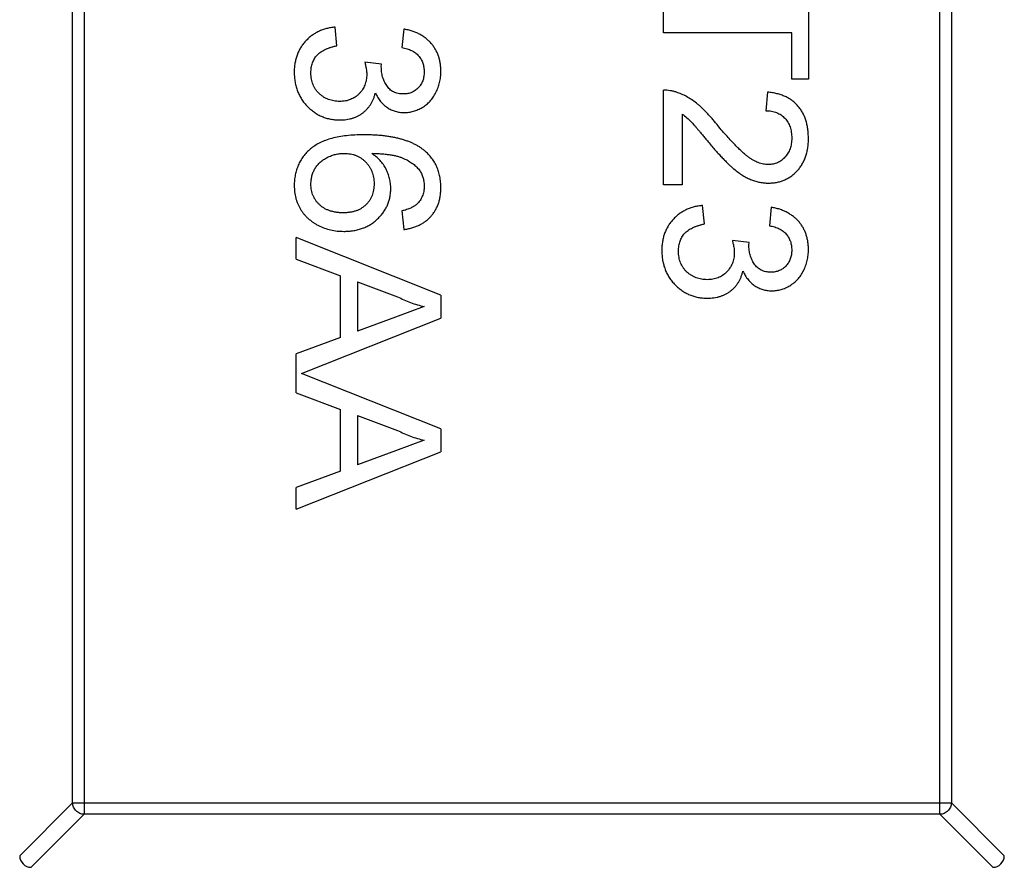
# Model space of a CAD drawing. Header units: millimetres. Extents: x 525 to 788, y 277 to 384.
# Tile 94 of 130: x 746.79 to 748.49, y 310.12 to 311.58. Entities that reach past the tile are written whole.
import ezdxf

# ---------------------------------------------------------------- set-up
doc = ezdxf.new("R2010")
doc.units = ezdxf.units.MM
doc.header["$LTSCALE"] = 5
doc.layers.get('0').update_dxf_attribs({"linetype": 'CONTINUOUS'})

msp = doc.modelspace()

# ---------------------------------------------------------------- linework, layer by layer
at = {"linetype": 'Continuous'}
for p, q in [((746.8993, 313.0294), (746.8993, 310.2123)), ((748.3771, 310.2123), (748.3771, 313.0294)), ((746.8796, 310.232), (746.8796, 313.0097)), ((748.3968, 313.0097), (748.3968, 310.232)), ((748.15, 311.6769), (748.15, 311.4814)), ((747.9, 311.5615), (747.9, 311.5968)), ((747.3359, 311.5391), (747.3327, 311.5711)), ((747.4513, 311.5679), (747.4481, 311.5359)), ((748.1212, 311.5615), (747.9, 311.5615)), ((748.1212, 311.4814), (748.1212, 311.5615)), ((747.4128, 311.5072), (747.384, 311.5105)), ((747.4125, 311.5026), (747.4128, 311.5072)), ((748.15, 311.4814), (748.1212, 311.4814)), ((747.9, 311.2987), (747.9, 311.4622)), ((748.0795, 311.459), (748.0763, 311.4269)), ((747.9321, 311.421), (747.9321, 311.2987)), ((747.9321, 311.2987), (747.9, 311.2987)), ((747.4481, 311.2538), (747.4513, 311.2218)), ((747.9705, 311.2314), (747.9673, 311.2634)), ((748.0859, 311.2602), (748.0827, 311.2282)), ((747.5154, 311.1086), (747.2654, 311.2079)), ((747.2654, 311.1705), (747.2654, 311.2079)), ((748.0474, 311.1995), (748.0186, 311.2028)), ((748.0471, 311.1949), (748.0474, 311.1995)), ((747.2654, 311.1705), (747.3423, 311.1421)), ((747.3423, 311.0355), (747.3423, 311.1421)), ((747.3712, 311.1314), (747.4404, 311.1058)), ((747.3712, 311.1314), (747.3712, 311.0461)), ((747.5154, 311.1086), (747.5154, 311.0689)), ((747.4865, 311.0888), (747.4369, 311.0704)), ((747.2748, 310.9734), (747.5154, 311.0689)), ((747.4369, 311.0704), (747.3712, 311.0461)), ((747.3423, 311.0355), (747.2654, 311.007)), ((747.2654, 310.9397), (747.2654, 311.007)), ((747.5154, 310.8779), (747.2748, 310.9734)), ((747.2654, 310.9397), (747.3423, 310.9113)), ((747.3423, 310.8047), (747.3423, 310.9113)), ((747.3712, 310.9007), (747.4404, 310.8751)), ((747.3712, 310.9007), (747.3712, 310.8153)), ((747.5154, 310.8779), (747.5154, 310.8381)), ((747.4865, 310.858), (747.4369, 310.8396)), ((747.2654, 310.7389), (747.5154, 310.8381)), ((747.4369, 310.8396), (747.3712, 310.8153)), ((747.3423, 310.8047), (747.2654, 310.7763)), ((747.2654, 310.7389), (747.2654, 310.7763)), ((746.8796, 310.232), (746.7882, 310.1407)), ((746.8796, 310.232), (748.3968, 310.232)), ((748.4882, 310.1407), (748.3968, 310.232)), ((746.808, 310.1208), (746.8993, 310.2123)), ((748.3771, 310.2123), (746.8993, 310.2123)), ((748.3771, 310.2123), (748.4683, 310.1208))]:
    msp.add_line(p, q, dxfattribs=at)
for centre, radius, start, end in [((732.3971, 324.423), 35.9, 323.58286, 216.35846), ((746.8082, 310.1408), 0.02, 180.4336, 269.5664), ((748.4682, 310.1408), 0.02, 270.4336, 359.5664)]:
    msp.add_arc(centre, radius, start, end, dxfattribs=at)
for points, knots in [([(747.3327, 311.5711), (747.3301, 311.5708), (747.3251, 311.5702), (747.3179, 311.5686), (747.3109, 311.5665), (747.3043, 311.5637), (747.2982, 311.5603), (747.2923, 311.5565), (747.2868, 311.552), (747.2817, 311.5469), (747.2771, 311.5415), (747.2732, 311.5356), (747.2697, 311.5294), (747.267, 311.5228), (747.2648, 311.516), (747.2633, 311.5087), (747.2623, 311.5012), (747.2622, 311.496), (747.2622, 311.4934)], [0, 0, 0, 0, 0.06621, 0.130283, 0.192653, 0.253959, 0.314396, 0.374474, 0.435194, 0.497133, 0.55901, 0.619569, 0.680213, 0.741519, 0.803066, 0.866536, 0.932206, 1, 1, 1, 1]), ([(747.5154, 311.4948), (747.5153, 311.4972), (747.5153, 311.5018), (747.5144, 311.5086), (747.5132, 311.5151), (747.5113, 311.5213), (747.5089, 311.5272), (747.506, 311.5328), (747.5026, 311.5382), (747.4987, 311.5432), (747.4943, 311.5478), (747.4894, 311.552), (747.4841, 311.5558), (747.4784, 311.5591), (747.4722, 311.562), (747.4656, 311.5644), (747.4586, 311.5664), (747.4538, 311.5674), (747.4513, 311.5679)], [0, 0, 0, 0, 0.06619, 0.129966, 0.192161, 0.252419, 0.312006, 0.370545, 0.429626, 0.489413, 0.549139, 0.609336, 0.669871, 0.731668, 0.795042, 0.860657, 0.928964, 1, 1, 1, 1]), ([(747.291, 311.4922), (747.2911, 311.4938), (747.2911, 311.4968), (747.2916, 311.5012), (747.2925, 311.5054), (747.2936, 311.5093), (747.2951, 311.5131), (747.2969, 311.5165), (747.299, 311.5197), (747.3015, 311.5227), (747.3044, 311.5255), (747.3077, 311.5281), (747.3113, 311.5304), (747.3155, 311.5325), (747.32, 311.5346), (747.3249, 311.5362), (747.3302, 311.5378), (747.334, 311.5387), (747.3359, 311.5391)], [0, 0, 0, 0, 0.065037, 0.126942, 0.18616, 0.243, 0.298554, 0.352952, 0.406844, 0.460451, 0.515815, 0.573563, 0.634248, 0.698644, 0.766845, 0.84024, 0.917434, 1, 1, 1, 1]), ([(747.4481, 311.5359), (747.4496, 311.5356), (747.4527, 311.5351), (747.457, 311.5339), (747.4611, 311.5324), (747.4649, 311.5308), (747.4684, 311.5289), (747.4715, 311.5267), (747.4744, 311.5243), (747.4778, 311.5208), (747.4813, 311.5158), (747.4844, 311.5091), (747.4862, 311.5017), (747.4864, 311.4965), (747.4865, 311.4938)], [0, 0, 0, 0, 0.075449, 0.147124, 0.215651, 0.280915, 0.343656, 0.40441, 0.463763, 0.522348, 0.637716, 0.753205, 0.872203, 1, 1, 1, 1]), ([(747.384, 311.5105), (747.3845, 311.5086), (747.3855, 311.5048), (747.3865, 311.4993), (747.3873, 311.4944), (747.3873, 311.4913), (747.3874, 311.4898)], [0, 0, 0, 0, 0.291728, 0.555599, 0.790597, 1, 1, 1, 1]), ([(747.2622, 311.4934), (747.2622, 311.4904), (747.2624, 311.4847), (747.2634, 311.4763), (747.2652, 311.4683), (747.2678, 311.4607), (747.271, 311.4535), (747.2749, 311.4466), (747.2795, 311.4401), (747.2849, 311.4342), (747.2907, 311.4288), (747.2969, 311.424), (747.3034, 311.4199), (747.3103, 311.4166), (747.3174, 311.4141), (747.3249, 311.4122), (747.3326, 311.4111), (747.3379, 311.4109), (747.3406, 311.4109)], [0, 0, 0, 0, 0.069015, 0.135342, 0.199583, 0.262263, 0.32436, 0.38614, 0.448257, 0.511612, 0.574624, 0.635867, 0.696225, 0.755624, 0.81508, 0.875195, 0.936497, 1, 1, 1, 1]), ([(747.3409, 311.4429), (747.3391, 311.443), (747.3357, 311.443), (747.3307, 311.4437), (747.3259, 311.4448), (747.3214, 311.4462), (747.317, 311.4481), (747.3129, 311.4504), (747.309, 311.4532), (747.3053, 311.4563), (747.3019, 311.4598), (747.299, 311.4637), (747.2966, 311.4677), (747.2945, 311.4721), (747.2929, 311.4767), (747.2919, 311.4816), (747.2911, 311.4868), (747.2911, 311.4904), (747.291, 311.4922)], [0, 0, 0, 0, 0.066279, 0.129867, 0.191826, 0.252649, 0.312524, 0.3724, 0.43318, 0.49507, 0.556777, 0.61766, 0.677947, 0.738349, 0.80038, 0.864342, 0.930539, 1, 1, 1, 1]), ([(747.4508, 311.4558), (747.4492, 311.4558), (747.4461, 311.4558), (747.4417, 311.4566), (747.4376, 311.4576), (747.4338, 311.4593), (747.4302, 311.4612), (747.4271, 311.4638), (747.4242, 311.4667), (747.421, 311.4713), (747.4175, 311.4775), (747.4146, 311.4855), (747.4128, 311.4939), (747.4126, 311.4997), (747.4125, 311.5026)], [0, 0, 0, 0, 0.069221, 0.13478, 0.197243, 0.257235, 0.316552, 0.375152, 0.434982, 0.49708, 0.621565, 0.745395, 0.870211, 1, 1, 1, 1]), ([(747.4865, 311.4938), (747.4865, 311.4924), (747.4865, 311.4898), (747.4859, 311.4858), (747.4852, 311.4821), (747.484, 311.4786), (747.4827, 311.4752), (747.4809, 311.4721), (747.4788, 311.4691), (747.4764, 311.4664), (747.4738, 311.4639), (747.471, 311.4617), (747.4681, 311.4599), (747.4649, 311.4583), (747.4616, 311.4572), (747.4582, 311.4563), (747.4545, 311.4558), (747.4521, 311.4558), (747.4508, 311.4558)], [0, 0, 0, 0, 0.070225, 0.137525, 0.20232, 0.265117, 0.327263, 0.388195, 0.449683, 0.512159, 0.573897, 0.634322, 0.693923, 0.752869, 0.811878, 0.872696, 0.934907, 1, 1, 1, 1]), ([(747.4518, 311.4237), (747.4546, 311.4238), (747.4601, 311.424), (747.4681, 311.4257), (747.4759, 311.4286), (747.4835, 311.4324), (747.4905, 311.4373), (747.4969, 311.4433), (747.5024, 311.4503), (747.507, 311.4582), (747.5107, 311.4667), (747.5134, 311.4757), (747.5151, 311.4851), (747.5153, 311.4916), (747.5154, 311.4948)], [0, 0, 0, 0, 0.077471, 0.154469, 0.232146, 0.311615, 0.392547, 0.473567, 0.556451, 0.642863, 0.73087, 0.818992, 0.907946, 1, 1, 1, 1]), ([(747.3874, 311.4898), (747.3873, 311.4881), (747.3873, 311.4849), (747.3867, 311.4801), (747.3856, 311.4755), (747.3841, 311.4712), (747.3823, 311.467), (747.38, 311.4632), (747.3774, 311.4595), (747.3743, 311.4561), (747.3709, 311.453), (747.3673, 311.4503), (747.3634, 311.448), (747.3593, 311.4462), (747.355, 311.4447), (747.3505, 311.4436), (747.3457, 311.443), (747.3425, 311.443), (747.3409, 311.4429)], [0, 0, 0, 0, 0.067727, 0.132527, 0.195728, 0.257147, 0.318027, 0.378381, 0.439429, 0.501703, 0.563977, 0.624883, 0.685237, 0.745501, 0.806278, 0.86882, 0.932949, 1, 1, 1, 1]), ([(747.3406, 311.4109), (747.3426, 311.4109), (747.3465, 311.411), (747.3522, 311.4116), (747.3576, 311.4126), (747.3628, 311.4139), (747.3677, 311.4157), (747.3724, 311.4179), (747.3769, 311.4204), (747.381, 311.4233), (747.3849, 311.4266), (747.3884, 311.4301), (747.3916, 311.4341), (747.3945, 311.4382), (747.3969, 311.4427), (747.3991, 311.4474), (747.4009, 311.4525), (747.4018, 311.456), (747.4023, 311.4578)], [0, 0, 0, 0, 0.070108, 0.138175, 0.203289, 0.267091, 0.329085, 0.389925, 0.450025, 0.510493, 0.570328, 0.62995, 0.689026, 0.748814, 0.809142, 0.871062, 0.934172, 1, 1, 1, 1]), ([(747.4023, 311.4578), (747.4036, 311.4551), (747.4061, 311.4499), (747.411, 311.443), (747.4166, 311.437), (747.4228, 311.4322), (747.4295, 311.4284), (747.4366, 311.4257), (747.4441, 311.424), (747.4492, 311.4238), (747.4518, 311.4237)], [0, 0, 0, 0, 0.140068, 0.272449, 0.398481, 0.520934, 0.64145, 0.759213, 0.878049, 1, 1, 1, 1]), ([(747.9222, 311.4588), (747.9204, 311.4594), (747.9169, 311.4605), (747.9113, 311.4615), (747.9057, 311.4622), (747.9019, 311.4622), (747.9, 311.4622)], [0, 0, 0, 0, 0.249593, 0.49556, 0.747357, 1, 1, 1, 1]), ([(747.9935, 311.4012), (747.9918, 311.4033), (747.9886, 311.4074), (747.9837, 311.4132), (747.9789, 311.4186), (747.9742, 311.4237), (747.9696, 311.4284), (747.9652, 311.4326), (747.9608, 311.4365), (747.9553, 311.4411), (747.9483, 311.4461), (747.9397, 311.4512), (747.9311, 311.4556), (747.9252, 311.4577), (747.9222, 311.4588)], [0, 0, 0, 0, 0.086187, 0.168359, 0.246159, 0.320445, 0.3905, 0.456762, 0.519315, 0.577843, 0.689314, 0.795593, 0.899612, 1, 1, 1, 1]), ([(748.15, 311.3788), (748.1499, 311.3817), (748.1498, 311.3873), (748.149, 311.3954), (748.1476, 311.4031), (748.1456, 311.4104), (748.1431, 311.4172), (748.14, 311.4236), (748.1363, 311.4295), (748.132, 311.435), (748.1272, 311.4399), (748.122, 311.4444), (748.1161, 311.4482), (748.1098, 311.4515), (748.1029, 311.4542), (748.0956, 311.4564), (748.0877, 311.458), (748.0823, 311.4586), (748.0795, 311.459)], [0, 0, 0, 0, 0.071792, 0.140555, 0.205817, 0.268413, 0.329356, 0.388654, 0.446516, 0.504513, 0.56178, 0.619263, 0.67745, 0.737131, 0.798527, 0.862507, 0.929325, 1, 1, 1, 1]), ([(748.0763, 311.4269), (748.078, 311.4268), (748.0813, 311.4267), (748.0862, 311.4262), (748.0908, 311.4251), (748.095, 311.4236), (748.099, 311.4218), (748.1028, 311.4196), (748.1062, 311.4169), (748.1093, 311.4139), (748.1121, 311.4106), (748.1145, 311.4069), (748.1166, 311.403), (748.1183, 311.3988), (748.1196, 311.3944), (748.1205, 311.3896), (748.121, 311.3847), (748.1211, 311.3813), (748.1212, 311.3795)], [0, 0, 0, 0, 0.069369, 0.135761, 0.199199, 0.260205, 0.319176, 0.377657, 0.43622, 0.494827, 0.554142, 0.613488, 0.672744, 0.7343, 0.79663, 0.861642, 0.929304, 1, 1, 1, 1]), ([(747.9321, 311.421), (747.9348, 311.419), (747.9405, 311.4147), (747.9463, 311.409), (747.9505, 311.4045), (747.9532, 311.4015), (747.9562, 311.3979), (747.9598, 311.3937), (747.9638, 311.3889), (747.9683, 311.3836), (747.9732, 311.3776), (747.9766, 311.3735), (747.9784, 311.3713)], [0, 0, 0, 0, 0.149667, 0.311692, 0.359505, 0.418777, 0.488545, 0.568746, 0.660505, 0.76317, 0.8758, 1, 1, 1, 1]), ([(748.0807, 311.334), (748.0793, 311.334), (748.0764, 311.3341), (748.0721, 311.3348), (748.0677, 311.3358), (748.0633, 311.3373), (748.0589, 311.3392), (748.0544, 311.3416), (748.0499, 311.3443), (748.0453, 311.3476), (748.0404, 311.3515), (748.0351, 311.3562), (748.0294, 311.3616), (748.0231, 311.3679), (748.0163, 311.375), (748.0092, 311.383), (748.0014, 311.3918), (747.9962, 311.398), (747.9935, 311.4012)], [0, 0, 0, 0, 0.037641, 0.076115, 0.115705, 0.156832, 0.199233, 0.243549, 0.290206, 0.339418, 0.39358, 0.455626, 0.525716, 0.603913, 0.690583, 0.785474, 0.88859, 1, 1, 1, 1]), ([(747.3824, 311.3852), (747.3773, 311.3852), (747.3673, 311.385), (747.3529, 311.3839), (747.3396, 311.382), (747.3275, 311.3794), (747.3165, 311.3759), (747.3066, 311.3717), (747.2978, 311.3668), (747.2901, 311.361), (747.2835, 311.3547), (747.2778, 311.3478), (747.2729, 311.3406), (747.269, 311.3328), (747.266, 311.3246), (747.2638, 311.316), (747.2624, 311.307), (747.2623, 311.3008), (747.2622, 311.2976)], [0, 0, 0, 0, 0.091739, 0.17719, 0.25635, 0.329875, 0.398022, 0.461309, 0.520724, 0.576877, 0.630821, 0.68349, 0.734854, 0.786088, 0.837463, 0.889867, 0.943843, 1, 1, 1, 1]), ([(747.487, 311.358), (747.4856, 311.3591), (747.4828, 311.3614), (747.4782, 311.3644), (747.4734, 311.3673), (747.4682, 311.37), (747.4627, 311.3725), (747.4569, 311.3746), (747.4508, 311.3767), (747.4444, 311.3785), (747.4378, 311.3801), (747.4307, 311.3814), (747.4235, 311.3827), (747.4158, 311.3836), (747.4079, 311.3844), (747.3997, 311.3848), (747.3912, 311.3852), (747.3854, 311.3852), (747.3824, 311.3852)], [0, 0, 0, 0, 0.048933, 0.098371, 0.149761, 0.202433, 0.256773, 0.312762, 0.371285, 0.431308, 0.493952, 0.558337, 0.625616, 0.695269, 0.767436, 0.842146, 0.919966, 1, 1, 1, 1]), ([(748.1212, 311.3795), (748.1211, 311.3779), (748.121, 311.3746), (748.1205, 311.3699), (748.1196, 311.3654), (748.1183, 311.3611), (748.1167, 311.3571), (748.1146, 311.3534), (748.1123, 311.3498), (748.1095, 311.3466), (748.1065, 311.3436), (748.1033, 311.341), (748.1, 311.3388), (748.0964, 311.3371), (748.0928, 311.3356), (748.0889, 311.3347), (748.0849, 311.3341), (748.0821, 311.334), (748.0807, 311.334)], [0, 0, 0, 0, 0.072768, 0.142276, 0.209684, 0.274754, 0.337633, 0.400409, 0.462943, 0.525478, 0.587279, 0.646809, 0.705678, 0.763157, 0.820579, 0.878826, 0.938238, 1, 1, 1, 1]), ([(748.081, 311.3019), (748.0834, 311.302), (748.0881, 311.302), (748.095, 311.3031), (748.1017, 311.3047), (748.108, 311.3069), (748.114, 311.3099), (748.1198, 311.3135), (748.1252, 311.3177), (748.1303, 311.3226), (748.1349, 311.328), (748.1389, 311.3339), (748.1424, 311.3402), (748.1452, 311.3471), (748.1473, 311.3544), (748.1489, 311.3621), (748.1499, 311.3703), (748.15, 311.3759), (748.15, 311.3788)], [0, 0, 0, 0, 0.062204, 0.121961, 0.180582, 0.238328, 0.295655, 0.35362, 0.412672, 0.473423, 0.534937, 0.59611, 0.657906, 0.721385, 0.786661, 0.854461, 0.925288, 1, 1, 1, 1]), ([(747.5154, 311.2939), (747.5153, 311.2972), (747.5151, 311.3036), (747.5138, 311.313), (747.5116, 311.3218), (747.5084, 311.3301), (747.5045, 311.3379), (747.4995, 311.3452), (747.4937, 311.352), (747.4893, 311.356), (747.487, 311.358)], [0, 0, 0, 0, 0.135552, 0.264618, 0.390122, 0.511896, 0.631472, 0.752381, 0.874375, 1, 1, 1, 1]), ([(747.9784, 311.3713), (747.9806, 311.3687), (747.9848, 311.3638), (747.991, 311.3566), (747.9969, 311.3502), (748.0024, 311.3442), (748.0077, 311.3389), (748.0124, 311.3341), (748.0169, 311.33), (748.0224, 311.3253), (748.0289, 311.3203), (748.0366, 311.315), (748.0441, 311.3108), (748.0515, 311.3075), (748.0588, 311.305), (748.0662, 311.3032), (748.0736, 311.3021), (748.0785, 311.302), (748.081, 311.3019)], [0, 0, 0, 0, 0.078772, 0.152499, 0.22116, 0.284249, 0.342325, 0.395144, 0.443024, 0.48574, 0.563808, 0.635939, 0.703173, 0.765317, 0.825174, 0.883982, 0.942055, 1, 1, 1, 1]), ([(747.291, 311.3001), (747.2911, 311.3026), (747.2913, 311.3075), (747.2926, 311.3146), (747.2949, 311.3212), (747.2981, 311.3274), (747.3022, 311.3331), (747.3071, 311.3381), (747.3128, 311.3426), (747.3193, 311.3463), (747.3262, 311.3494), (747.3335, 311.3516), (747.3409, 311.3529), (747.3459, 311.3531), (747.3484, 311.3532)], [0, 0, 0, 0, 0.086177, 0.168507, 0.247942, 0.327194, 0.406461, 0.486356, 0.568492, 0.65485, 0.742427, 0.828778, 0.913823, 1, 1, 1, 1]), ([(747.3484, 311.3532), (747.3503, 311.3531), (747.3539, 311.353), (747.3593, 311.3523), (747.3644, 311.3512), (747.3693, 311.3496), (747.3738, 311.3473), (747.3781, 311.3448), (747.3821, 311.3417), (747.3858, 311.3382), (747.3891, 311.3343), (747.3921, 311.3302), (747.3945, 311.3259), (747.3965, 311.3214), (747.3981, 311.3166), (747.3992, 311.3117), (747.3999, 311.3066), (747.4, 311.3031), (747.4, 311.3013)], [0, 0, 0, 0, 0.06911, 0.135044, 0.198335, 0.260937, 0.321881, 0.382447, 0.44343, 0.506089, 0.568915, 0.629785, 0.690262, 0.750438, 0.810914, 0.872282, 0.935188, 1, 1, 1, 1]), ([(747.4288, 311.2924), (747.4288, 311.2954), (747.4286, 311.3011), (747.427, 311.3097), (747.4244, 311.3181), (747.4209, 311.3262), (747.4163, 311.334), (747.4105, 311.3411), (747.4037, 311.3476), (747.3985, 311.3513), (747.3959, 311.3532)], [0, 0, 0, 0, 0.121098, 0.240358, 0.361683, 0.48458, 0.609222, 0.734771, 0.86451, 1, 1, 1, 1]), ([(747.3959, 311.3532), (747.3989, 311.3531), (747.4046, 311.353), (747.413, 311.3526), (747.4207, 311.3518), (747.4279, 311.3509), (747.4346, 311.3497), (747.4406, 311.3483), (747.4461, 311.3466), (747.4525, 311.344), (747.4596, 311.3403), (747.4673, 311.3353), (747.4738, 311.3297), (747.4774, 311.3254), (747.4791, 311.3233)], [0, 0, 0, 0, 0.09722, 0.188542, 0.273574, 0.352344, 0.425604, 0.493546, 0.555893, 0.61298, 0.719213, 0.818107, 0.911391, 1, 1, 1, 1]), ([(747.4791, 311.3233), (747.4803, 311.3212), (747.4826, 311.317), (747.4848, 311.3102), (747.4863, 311.3032), (747.4865, 311.2985), (747.4865, 311.296)], [0, 0, 0, 0, 0.252881, 0.500905, 0.747416, 1, 1, 1, 1]), ([(747.2622, 311.2976), (747.2622, 311.2957), (747.2623, 311.292), (747.2628, 311.2866), (747.2636, 311.2812), (747.2648, 311.2761), (747.2663, 311.2711), (747.2682, 311.2662), (747.2704, 311.2615), (747.2729, 311.2569), (747.2757, 311.2526), (747.2789, 311.2485), (747.2823, 311.2446), (747.286, 311.2409), (747.2901, 311.2376), (747.2944, 311.2344), (747.299, 311.2314), (747.3056, 311.2279), (747.3142, 311.2241), (747.325, 311.2209), (747.3362, 311.2189), (747.3439, 311.2187), (747.3477, 311.2186)], [0, 0, 0, 0, 0.04305, 0.085107, 0.126357, 0.166993, 0.207109, 0.24664, 0.28652, 0.326415, 0.36638, 0.405879, 0.445893, 0.485834, 0.526224, 0.567186, 0.609181, 0.65199, 0.738367, 0.82456, 0.911101, 1, 1, 1, 1]), ([(747.3467, 311.2506), (747.3446, 311.2507), (747.3405, 311.2507), (747.3346, 311.2514), (747.329, 311.2525), (747.3237, 311.254), (747.3187, 311.2559), (747.3141, 311.2583), (747.3099, 311.2611), (747.306, 311.2643), (747.3024, 311.2679), (747.2994, 311.2717), (747.2968, 311.2758), (747.2947, 311.2802), (747.293, 311.2848), (747.2919, 311.2897), (747.2912, 311.2948), (747.2911, 311.2983), (747.291, 311.3001)], [0, 0, 0, 0, 0.074682, 0.146166, 0.213739, 0.278948, 0.342272, 0.403709, 0.464492, 0.524742, 0.584281, 0.642941, 0.7001, 0.757252, 0.815617, 0.875146, 0.936035, 1, 1, 1, 1]), ([(747.4, 311.3013), (747.4, 311.2994), (747.3999, 311.2957), (747.3992, 311.2903), (747.3981, 311.2851), (747.3966, 311.2803), (747.3945, 311.2758), (747.3921, 311.2716), (747.3891, 311.2677), (747.3858, 311.2642), (747.3821, 311.261), (747.378, 311.2582), (747.3736, 311.2558), (747.3688, 311.2539), (747.3638, 311.2524), (747.3584, 311.2514), (747.3526, 311.2507), (747.3487, 311.2507), (747.3467, 311.2506)], [0, 0, 0, 0, 0.068621, 0.134135, 0.196906, 0.257593, 0.316292, 0.374274, 0.432266, 0.490992, 0.549848, 0.608746, 0.668762, 0.729755, 0.792561, 0.858748, 0.927771, 1, 1, 1, 1]), ([(747.3477, 311.2186), (747.3506, 311.2186), (747.3564, 311.2188), (747.3648, 311.2198), (747.3727, 311.2215), (747.3803, 311.2238), (747.3874, 311.2269), (747.3942, 311.2306), (747.4004, 311.235), (747.4063, 311.2401), (747.4115, 311.2456), (747.4162, 311.2514), (747.4201, 311.2576), (747.4233, 311.2639), (747.4257, 311.2707), (747.4276, 311.2777), (747.4286, 311.285), (747.4288, 311.2899), (747.4288, 311.2924)], [0, 0, 0, 0, 0.071551, 0.140264, 0.20629, 0.270509, 0.333487, 0.396023, 0.458476, 0.521621, 0.584324, 0.64481, 0.703748, 0.761848, 0.820137, 0.878797, 0.938653, 1, 1, 1, 1]), ([(747.4513, 311.2218), (747.4537, 311.2221), (747.4585, 311.2229), (747.4654, 311.2245), (747.472, 311.2267), (747.4781, 311.2293), (747.4838, 311.2325), (747.4891, 311.2361), (747.494, 311.2401), (747.4984, 311.2447), (747.5024, 311.2496), (747.5059, 311.255), (747.5088, 311.2607), (747.5113, 311.2667), (747.5131, 311.273), (747.5144, 311.2797), (747.5153, 311.2867), (747.5153, 311.2915), (747.5154, 311.2939)], [0, 0, 0, 0, 0.069378, 0.13591, 0.19967, 0.262041, 0.322478, 0.382562, 0.441818, 0.501503, 0.561186, 0.620492, 0.680049, 0.740216, 0.801792, 0.865428, 0.931501, 1, 1, 1, 1]), ([(747.4865, 311.296), (747.4865, 311.2946), (747.4864, 311.2916), (747.4858, 311.2873), (747.4848, 311.2832), (747.4834, 311.2792), (747.4816, 311.2755), (747.4794, 311.2719), (747.4768, 311.2685), (747.4747, 311.2664), (747.4737, 311.2654)], [0, 0, 0, 0, 0.130542, 0.257778, 0.381454, 0.502887, 0.624788, 0.747182, 0.871455, 1, 1, 1, 1]), ([(747.4737, 311.2654), (747.4722, 311.2642), (747.469, 311.2616), (747.4631, 311.2586), (747.456, 311.2558), (747.4508, 311.2545), (747.4481, 311.2538)], [0, 0, 0, 0, 0.203796, 0.435669, 0.700198, 1, 1, 1, 1]), ([(747.9673, 311.2634), (747.9648, 311.2631), (747.9598, 311.2625), (747.9525, 311.2609), (747.9455, 311.2588), (747.9389, 311.256), (747.9328, 311.2526), (747.9269, 311.2488), (747.9214, 311.2443), (747.9163, 311.2392), (747.9118, 311.2338), (747.9078, 311.2279), (747.9043, 311.2217), (747.9016, 311.2151), (747.8994, 311.2083), (747.898, 311.201), (747.8969, 311.1935), (747.8968, 311.1883), (747.8968, 311.1857)], [0, 0, 0, 0, 0.06621, 0.130283, 0.192653, 0.253959, 0.314396, 0.374474, 0.435194, 0.497133, 0.55901, 0.619569, 0.680213, 0.741519, 0.803066, 0.866536, 0.932206, 1, 1, 1, 1]), ([(748.15, 311.1871), (748.15, 311.1895), (748.1499, 311.1941), (748.149, 311.2009), (748.1478, 311.2074), (748.1459, 311.2136), (748.1436, 311.2195), (748.1407, 311.2252), (748.1373, 311.2305), (748.1333, 311.2355), (748.1289, 311.2401), (748.124, 311.2443), (748.1187, 311.2481), (748.113, 311.2514), (748.1068, 311.2543), (748.1003, 311.2568), (748.0932, 311.2588), (748.0884, 311.2597), (748.0859, 311.2602)], [0, 0, 0, 0, 0.06619, 0.129966, 0.192161, 0.252419, 0.312006, 0.370545, 0.429626, 0.489413, 0.549139, 0.609336, 0.669871, 0.731668, 0.795042, 0.860657, 0.928964, 1, 1, 1, 1]), ([(747.9256, 311.1845), (747.9257, 311.1861), (747.9257, 311.1891), (747.9262, 311.1935), (747.9271, 311.1977), (747.9282, 311.2016), (747.9297, 311.2054), (747.9315, 311.2088), (747.9337, 311.212), (747.9361, 311.2151), (747.939, 311.2178), (747.9423, 311.2204), (747.946, 311.2228), (747.9501, 311.2248), (747.9546, 311.2269), (747.9595, 311.2286), (747.9649, 311.2301), (747.9686, 311.231), (747.9705, 311.2314)], [0, 0, 0, 0, 0.065037, 0.126942, 0.18616, 0.243, 0.298554, 0.352952, 0.406844, 0.460451, 0.515815, 0.573563, 0.634248, 0.698644, 0.766845, 0.84024, 0.917434, 1, 1, 1, 1]), ([(748.0827, 311.2282), (748.0842, 311.2279), (748.0873, 311.2274), (748.0917, 311.2262), (748.0957, 311.2247), (748.0995, 311.2231), (748.103, 311.2212), (748.1061, 311.219), (748.109, 311.2166), (748.1124, 311.2131), (748.116, 311.2081), (748.119, 311.2014), (748.1208, 311.194), (748.121, 311.1888), (748.1212, 311.1861)], [0, 0, 0, 0, 0.075449, 0.147124, 0.215651, 0.280915, 0.343656, 0.40441, 0.463763, 0.522348, 0.637716, 0.753205, 0.872203, 1, 1, 1, 1]), ([(748.0186, 311.2028), (748.0191, 311.2009), (748.0201, 311.1971), (748.0211, 311.1916), (748.0219, 311.1867), (748.022, 311.1836), (748.022, 311.1821)], [0, 0, 0, 0, 0.291728, 0.555599, 0.790597, 1, 1, 1, 1]), ([(747.8968, 311.1857), (747.8969, 311.1827), (747.897, 311.177), (747.8981, 311.1686), (747.8999, 311.1606), (747.9024, 311.153), (747.9056, 311.1458), (747.9095, 311.1389), (747.9141, 311.1325), (747.9195, 311.1265), (747.9253, 311.1211), (747.9315, 311.1163), (747.938, 311.1122), (747.9449, 311.1089), (747.952, 311.1064), (747.9595, 311.1045), (747.9672, 311.1034), (747.9725, 311.1033), (747.9752, 311.1032)], [0, 0, 0, 0, 0.069015, 0.135342, 0.199583, 0.262263, 0.32436, 0.38614, 0.448257, 0.511612, 0.574624, 0.635867, 0.696225, 0.755624, 0.81508, 0.875195, 0.936497, 1, 1, 1, 1]), ([(748.0854, 311.1481), (748.0838, 311.1481), (748.0808, 311.1481), (748.0763, 311.1489), (748.0722, 311.1499), (748.0684, 311.1516), (748.0649, 311.1536), (748.0618, 311.1562), (748.0588, 311.159), (748.0556, 311.1636), (748.0521, 311.1698), (748.0493, 311.1778), (748.0474, 311.1862), (748.0472, 311.192), (748.0471, 311.1949)], [0, 0, 0, 0, 0.069221, 0.13478, 0.197243, 0.257235, 0.316552, 0.375152, 0.434982, 0.49708, 0.621565, 0.745395, 0.870211, 1, 1, 1, 1]), ([(748.1212, 311.1861), (748.1211, 311.1848), (748.1211, 311.1821), (748.1206, 311.1781), (748.1198, 311.1744), (748.1186, 311.1709), (748.1173, 311.1675), (748.1155, 311.1644), (748.1134, 311.1614), (748.111, 311.1587), (748.1085, 311.1562), (748.1056, 311.154), (748.1027, 311.1522), (748.0995, 311.1507), (748.0962, 311.1495), (748.0928, 311.1486), (748.0892, 311.1481), (748.0867, 311.1481), (748.0854, 311.1481)], [0, 0, 0, 0, 0.070225, 0.137525, 0.20232, 0.265117, 0.327263, 0.388195, 0.449683, 0.512159, 0.573897, 0.634322, 0.693923, 0.752869, 0.811878, 0.872696, 0.934907, 1, 1, 1, 1]), ([(748.0864, 311.116), (748.0892, 311.1161), (748.0947, 311.1163), (748.1028, 311.118), (748.1106, 311.1209), (748.1181, 311.1247), (748.1252, 311.1296), (748.1315, 311.1356), (748.137, 311.1426), (748.1416, 311.1505), (748.1453, 311.159), (748.148, 311.168), (748.1497, 311.1774), (748.1499, 311.1839), (748.15, 311.1871)], [0, 0, 0, 0, 0.077471, 0.154469, 0.232146, 0.311615, 0.392547, 0.473567, 0.556451, 0.642863, 0.73087, 0.818992, 0.907946, 1, 1, 1, 1]), ([(747.9755, 311.1352), (747.9737, 311.1353), (747.9703, 311.1353), (747.9653, 311.136), (747.9606, 311.1371), (747.956, 311.1385), (747.9517, 311.1404), (747.9475, 311.1427), (747.9436, 311.1455), (747.9399, 311.1486), (747.9366, 311.1521), (747.9336, 311.156), (747.9312, 311.16), (747.9292, 311.1644), (747.9275, 311.169), (747.9265, 311.174), (747.9257, 311.1791), (747.9257, 311.1827), (747.9256, 311.1845)], [0, 0, 0, 0, 0.066279, 0.129867, 0.191826, 0.252649, 0.312524, 0.3724, 0.43318, 0.49507, 0.556777, 0.61766, 0.677947, 0.738349, 0.80038, 0.864342, 0.930539, 1, 1, 1, 1]), ([(748.022, 311.1821), (748.022, 311.1804), (748.0219, 311.1772), (748.0213, 311.1724), (748.0202, 311.1678), (748.0188, 311.1635), (748.0169, 311.1594), (748.0146, 311.1555), (748.012, 311.1518), (748.0089, 311.1484), (748.0055, 311.1453), (748.0019, 311.1426), (747.998, 311.1403), (747.9939, 311.1385), (747.9896, 311.137), (747.9851, 311.136), (747.9804, 311.1354), (747.9771, 311.1353), (747.9755, 311.1352)], [0, 0, 0, 0, 0.067727, 0.132527, 0.195728, 0.257147, 0.318027, 0.378381, 0.439429, 0.501703, 0.563977, 0.624883, 0.685237, 0.745501, 0.806278, 0.86882, 0.932949, 1, 1, 1, 1]), ([(747.9752, 311.1032), (747.9772, 311.1032), (747.9811, 311.1033), (747.9868, 311.1039), (747.9922, 311.1049), (747.9974, 311.1062), (748.0024, 311.108), (748.007, 311.1102), (748.0115, 311.1127), (748.0156, 311.1156), (748.0195, 311.1189), (748.0231, 311.1224), (748.0262, 311.1264), (748.0291, 311.1305), (748.0315, 311.135), (748.0337, 311.1398), (748.0355, 311.1448), (748.0364, 311.1483), (748.0369, 311.1501)], [0, 0, 0, 0, 0.070108, 0.138175, 0.203289, 0.267091, 0.329085, 0.389925, 0.450025, 0.510493, 0.570328, 0.62995, 0.689026, 0.748814, 0.809142, 0.871062, 0.934172, 1, 1, 1, 1]), ([(748.0369, 311.1501), (748.0382, 311.1474), (748.0407, 311.1422), (748.0457, 311.1353), (748.0512, 311.1293), (748.0574, 311.1245), (748.0641, 311.1207), (748.0712, 311.118), (748.0787, 311.1163), (748.0839, 311.1161), (748.0864, 311.116)], [0, 0, 0, 0, 0.140068, 0.272449, 0.398481, 0.520934, 0.64145, 0.759213, 0.878049, 1, 1, 1, 1]), ([(747.4404, 311.1058), (747.4441, 311.104), (747.4515, 311.1002), (747.463, 311.0957), (747.4747, 311.0916), (747.4826, 311.0897), (747.4865, 311.0888)], [0, 0, 0, 0, 0.253641, 0.504392, 0.752706, 1, 1, 1, 1]), ([(747.4404, 310.8751), (747.4441, 310.8732), (747.4515, 310.8695), (747.463, 310.8649), (747.4747, 310.8609), (747.4826, 310.859), (747.4865, 310.858)], [0, 0, 0, 0, 0.253641, 0.504392, 0.752706, 1, 1, 1, 1]), ([(746.8993, 310.2123), (746.8968, 310.2123), (746.8917, 310.2135), (746.8852, 310.2179), (746.8808, 310.2243), (746.8797, 310.2294), (746.8796, 310.232)], [0, 0, 0, 0, 0.249032, 0.5, 0.750968, 1, 1, 1, 1]), ([(748.3968, 310.232), (748.3967, 310.2294), (748.3955, 310.2243), (748.3911, 310.2179), (748.3847, 310.2135), (748.3796, 310.2123), (748.3771, 310.2123)], [0, 0, 0, 0, 0.249032, 0.5, 0.750968, 1, 1, 1, 1])]:
    msp.add_open_spline(points, degree=3, knots=knots, dxfattribs=at)

doc.saveas('drawing.dxf')
